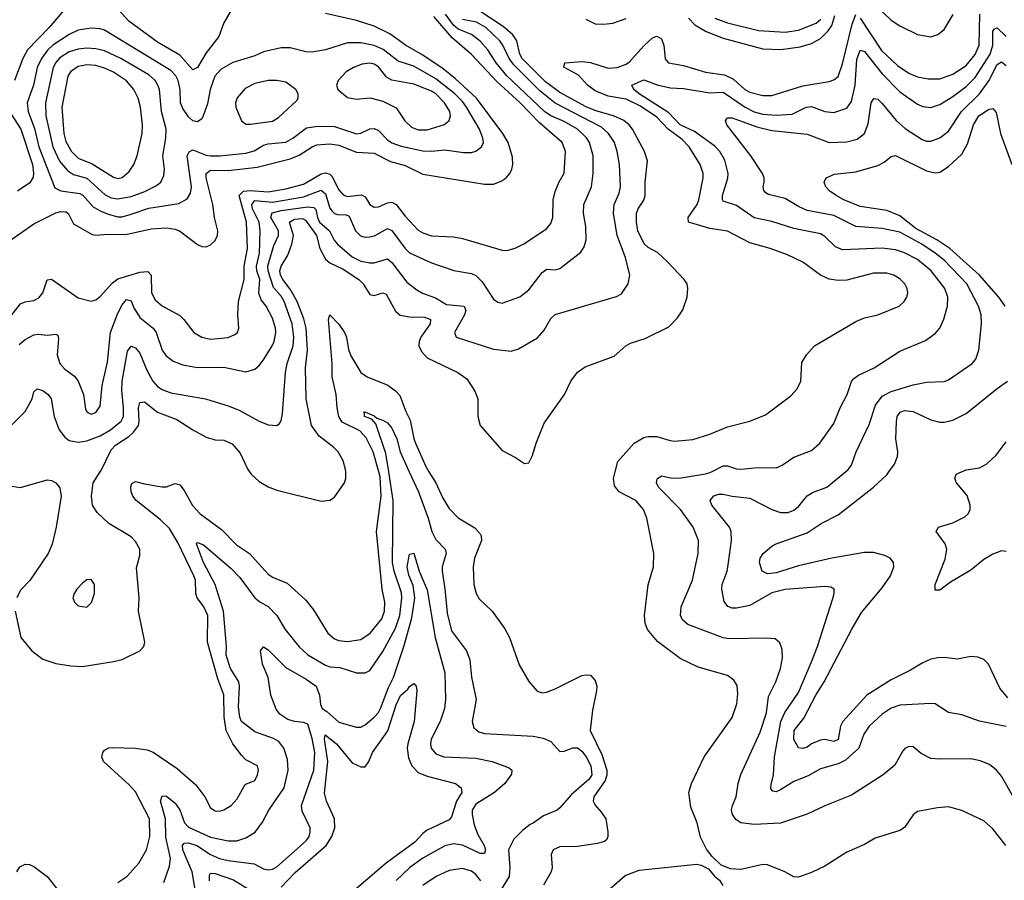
# Model space of a CAD drawing. Header units: inches. Extents: x 1305375 to 1407406, y 744550 to 841633.
# Tile 28 of 256: x 1311306 to 1315762, y 788152 to 792046. Entities that reach past the tile are written whole.
import ezdxf

# ---------------------------------------------------------------- set-up
doc = ezdxf.new("R2010")
doc.units = ezdxf.units.IN
doc.header["$MEASUREMENT"] = 0
doc.layers.add('B3718', color=7, linetype='Continuous')
doc.layers.add('B3719', color=7, linetype='Continuous')

msp = doc.modelspace()

# ---------------------------------------------------------------- linework, layer by layer
at = {"layer": 'B3718', "color": 5}
for points, elevation in [([(1311284.7, 789370), (1311310.3, 789250), (1311360.3, 789190), (1311410, 789152.7), (1311470, 789133.4), (1311537, 789123), (1311590, 789119.1), (1311730, 789141.3), (1311770, 789151.4), (1311849.5, 789190), (1311867.8, 789210), (1311872.6, 789230), (1311843.7, 789370), (1311846.3, 789430), (1311833.9, 789566.1), (1311850, 789621), (1311849, 789650), (1311830, 789685.1), (1311810, 789706.3), (1311710, 789767.1), (1311656.4, 789816.4), (1311635.6, 789850), (1311630.3, 789890), (1311637.9, 789950), (1311670, 790000)], 1220), ([(1311750, 788141.5), (1311790.3, 788169.7), (1311845.2, 788230), (1311879.9, 788290), (1311894.3, 788350), (1311893.2, 788430), (1311830, 788552.4), (1311802.8, 788582.8), (1311685.3, 788690), (1311677.6, 788710), (1311681.5, 788730), (1311690, 788740.3), (1311709.2, 788750.8), (1311727.8, 788752.2), (1311830, 788749.4), (1311882.1, 788742.1), (1311910, 788731.1), (1312018.4, 788658.4), (1312103.4, 788583.4), (1312143.1, 788530), (1312170, 788479.3), (1312190, 788467.1), (1312210, 788465.2), (1312230, 788470.2), (1312263, 788490), (1312290, 788521.3), (1312321.7, 788578.3), (1312330, 788587.7), (1312370, 788604), (1312382.9, 788630), (1312387, 788650), (1312382.7, 788670), (1312330, 788697), (1312310, 788718.4), (1312269.9, 788769.9), (1312239.9, 788830), (1312231.4, 788891.4), (1312230, 788991.6), (1312203.3, 789063.3), (1312156.3, 789230), (1312157.8, 789350), (1312139.9, 789390), (1312109.4, 789430), (1312102.8, 789450), (1312101.4, 789510), (1312093.8, 789530), (1312021, 789681), (1311983.2, 789743.2), (1311943, 789783), (1311833.2, 789870), (1311817.3, 789890), (1311809.8, 789910.2), (1311808.4, 789931.6), (1311812.9, 789947.1), (1311830, 789956.5), (1311870, 789945.2), (1311950, 789932.6), (1311970, 789932.7), (1312010, 789947.4), (1312030, 789941.1), (1312050, 789914.9), (1312088.1, 789848.1), (1312123, 789810), (1312218.8, 789738.8), (1312287.3, 789670), (1312345.4, 789630), (1312430, 789537.4), (1312450, 789523.2), (1312515.8, 789495.8), (1312600.2, 789420.2), (1312635.7, 789375.7), (1312700.2, 789270), (1312730, 789245.3), (1312750, 789237.5), (1312790, 789232.7), (1312850, 789240.9), (1312892.8, 789270), (1312944.9, 789335.1), (1312957.5, 789370), (1312959.2, 789410), (1312946.4, 789470), (1312920.3, 789730), (1312942.4, 789890), (1312937.3, 789977.3), (1312931, 790000)], 1180), ([(1311957.8, 788142.2), (1311984.1, 788215.9), (1311988.9, 788251.1), (1311966.6, 788346.6), (1311965.6, 788430), (1311943.1, 788510), (1311950, 788534.7), (1311970, 788532.9), (1312010, 788501.4), (1312030, 788470.2), (1312052.4, 788412.4), (1312070, 788392.7), (1312170, 788347), (1312250, 788330.7), (1312289.3, 788330.7), (1312330, 788344.8), (1312371.1, 788370), (1312405.4, 788414.6), (1312434, 788470), (1312502.9, 788570), (1312520.4, 788650), (1312518.3, 788698.3), (1312501, 788750), (1312479.4, 788779.4), (1312453.9, 788793.9), (1312370, 788824.2), (1312309.9, 788870), (1312302.1, 788890), (1312296.3, 788936.3), (1312301.3, 789030), (1312297.5, 789050), (1312259.9, 789110), (1312240.7, 789170), (1312241.2, 789210), (1312228, 789370), (1312189.9, 789490), (1312137.4, 789590), (1312106.2, 789673.8), (1312110, 789680.4), (1312138.3, 789670), (1312263.3, 789563.3), (1312301.7, 789521.7), (1312370.5, 789430.5), (1312392.1, 789412.1), (1312430, 789390.2), (1312470, 789350.2), (1312507.4, 789287.5), (1312570, 789208.9), (1312610, 789172.5), (1312690, 789125.6), (1312710, 789118.5), (1312754.3, 789114.3), (1312830, 789090.2), (1312870, 789091.5), (1312890, 789101.7), (1312950, 789187.1), (1313006.8, 789293.2), (1313025.9, 789350), (1313035.8, 789430), (1313033.3, 789453.3), (1313000.3, 789550), (1312992.6, 789590), (1312995.7, 789870), (1312976.1, 790000)], 1160), ([(1312346.4, 790000), (1312353.8, 789990), (1312390, 789956.2), (1312430, 789932.9), (1312470, 789917.7), (1312670, 789866.9), (1312710, 789871.5), (1312730, 789884.9), (1312775.2, 789950), (1312782.7, 789970), (1312781.3, 790000)], 1220), ([(1313069.2, 790000), (1313110.1, 789910), (1313155.2, 789790), (1313171.9, 789730), (1313190, 789694.7), (1313231, 789650), (1313235.5, 789630), (1313217.6, 789570), (1313218, 789550), (1313230.6, 789470.6), (1313240.3, 789360.3), (1313260.3, 789280.3), (1313328.7, 789190), (1313342.6, 789150), (1313351.4, 789071.4), (1313371.6, 788970), (1313353.2, 788870), (1313361.3, 788841.3), (1313383.2, 788823.3), (1313410, 788815.8), (1313630, 788803.5), (1313674.6, 788794.6), (1313710, 788780.3), (1313750, 788735.5), (1313770, 788736.4), (1313809, 788751), (1313830, 788751), (1313850, 788736.1), (1313870, 788710.2), (1313890.1, 788670), (1313895.3, 788630), (1313883.7, 788610), (1313801.8, 788538.1), (1313750, 788479.6), (1313738, 788470), (1313675.9, 788444.1), (1313630.2, 788410), (1313615.8, 788404.2), (1313581.9, 788378.1), (1313542, 788338), (1313518.2, 788290), (1313524.4, 788210), (1313520.7, 788170), (1313485.4, 788110)], 1160), ([(1313158.2, 790000), (1313188.9, 789950), (1313220.6, 789880.6), (1313250, 789834.4), (1313290, 789792.1), (1313366.2, 789746.2), (1313390, 789719.5), (1313395, 789710), (1313395.8, 789690), (1313364.9, 789610), (1313358.6, 789570), (1313360.9, 789490), (1313372.4, 789450), (1313385.2, 789425.2), (1313444.8, 789370), (1313501.6, 789290), (1313522.1, 789250), (1313566.7, 789126.7), (1313610, 789052), (1313648.1, 789008.1), (1313670, 788999.7), (1313690, 789002.6), (1313730, 789018.8), (1313850, 789078), (1313870, 789082.3), (1313890, 789079.5), (1313910, 789055.5), (1313917.3, 789030), (1313916.5, 789010), (1313898.3, 788921.7), (1313887.5, 788830), (1313940.7, 788720.6), (1313963, 788650), (1313963.2, 788630), (1313955.7, 788604.3), (1313904.8, 788530), (1313901.1, 788510), (1313910, 788492.2), (1313939.4, 788459.4), (1313958.3, 788430), (1313968.5, 788371.5), (1313968.2, 788350), (1313962.8, 788337.2), (1313952.8, 788327.2), (1313920.8, 788319.2), (1313830, 788305.5), (1313750, 788303.1), (1313720.4, 788290), (1313711.2, 788268.8), (1313715.7, 788210), (1313711.3, 788190), (1313676.5, 788130)], 1180), ([(1315768.7, 788310), (1315710, 788385.1), (1315670, 788421.5), (1315570, 788467.6), (1315510, 788483.9), (1315459.4, 788480.6), (1315370, 788463.5), (1315350, 788448.4), (1315310, 788391.6), (1315290, 788377.2), (1315177.7, 788342.3), (1315130, 788314.8), (1315050, 788279.7), (1314950, 788215.4), (1314890, 788186.9), (1314830, 788165.7), (1314810, 788168.4), (1314769.4, 788190), (1314690, 788221.7), (1314670, 788223.5), (1314570, 788200.5), (1314523.6, 788203.6), (1314481.2, 788221.2), (1314440.4, 788260.4), (1314413.7, 788293.7), (1314387, 788347), (1314372.7, 788412.7), (1314343.1, 788483.1), (1314334.3, 788550), (1314346.1, 788590), (1314403.2, 788710), (1314531.2, 788888.8), (1314551.6, 788950), (1314556.3, 788996.3), (1314553.5, 789033.5), (1314538.2, 789058.2), (1314510, 789078), (1314376.6, 789116.6), (1314294.9, 789154.9), (1314192.6, 789232.6), (1314147.2, 789287.2), (1314136, 789316), (1314134, 789350), (1314150.5, 789489.5), (1314174.8, 789570), (1314175.3, 789630), (1314144, 789790), (1314128.8, 789830), (1314095.1, 789870), (1314019.2, 789910), (1313997.3, 789937.3), (1313993.3, 789970), (1314001.3, 790000)], 1180), ([(1315805, 788525), (1315750, 788622.6), (1315726.9, 788650), (1315695.7, 788675.7), (1315653.3, 788693.3), (1315610, 788701.6), (1315470, 788699.8), (1315430, 788703.8), (1315385.8, 788725.8), (1315350, 788756.3), (1315330, 788757.4), (1315311.7, 788748.3), (1315302.6, 788737.3), (1315266.5, 788673.5), (1315214.4, 788630), (1315070, 788536.8), (1314950, 788488.7), (1314870, 788451), (1314750, 788410.6), (1314630, 788404.9), (1314570, 788412.4), (1314547.4, 788427.4), (1314531.7, 788450), (1314528.2, 788470), (1314532.2, 788490), (1314548.2, 788530), (1314557.4, 788590), (1314570, 788630.5), (1314657.7, 788822.3), (1314685.2, 788910), (1314695.6, 788984.4), (1314727.7, 789050), (1314749, 789110), (1314758.4, 789158.4), (1314756.3, 789196.3), (1314745.9, 789225.9), (1314724.9, 789244.9), (1314688.3, 789248.3), (1314515, 789245), (1314490, 789249.2), (1314330, 789309.2), (1314305, 789330), (1314297.1, 789350), (1314299.8, 789390), (1314350.6, 789510), (1314376.5, 789630), (1314377.4, 789690), (1314354.6, 789750), (1314296.5, 789830), (1314196.8, 789930), (1314187.3, 789950), (1314190.9, 789969.1), (1314210, 789982.7), (1314253.5, 789973.5), (1314290, 789971.5), (1314410, 789991.2), (1314430, 789996.6), (1314436.5, 790000)], 1160), ([(1315770, 788848.2), (1315650, 788872.7), (1315570, 788900.4), (1315510, 788910.9), (1315450, 788949.8), (1315430, 788952.5), (1315290, 788945.2), (1315250, 788931.3), (1315210, 788904.4), (1315151.1, 788848.9), (1315126.5, 788813.5), (1315104, 788750), (1315043.7, 788696.3), (1315010, 788679), (1314930, 788655.9), (1314874.9, 788625.1), (1314810, 788598.5), (1314750, 788561.4), (1314730, 788553.1), (1314715.2, 788555.2), (1314706, 788566), (1314706.3, 788586.3), (1314718, 788630), (1314722.2, 788710), (1314750.7, 788870), (1314768.3, 788911.7), (1314830, 789002.2), (1314890, 789140.9), (1314916.5, 789210), (1314986.3, 789426.3), (1314992.6, 789450), (1314991.6, 789470), (1314977.6, 789477.6), (1314950, 789482), (1314770, 789468.5), (1314710, 789452.1), (1314610, 789395.9), (1314550, 789383.1), (1314530, 789383.8), (1314511.5, 789391.5), (1314494, 789414), (1314484.2, 789470), (1314486, 789490), (1314507.2, 789550), (1314514.5, 789590), (1314527.6, 789690), (1314525.5, 789730), (1314517.8, 789750), (1314438.5, 789850), (1314430.8, 789870), (1314447.8, 789892.2), (1314470, 789899.5), (1314490, 789899.6), (1314530, 789889.6), (1314610, 789880.9), (1314710, 789830.1), (1314750, 789816.1), (1314783.3, 789816.7), (1314810, 789826.7), (1314830, 789843.6), (1314870, 789891), (1314893.9, 789906), (1314959.7, 789930), (1315043.7, 790000)], 1140), ([(1315777.6, 788977.6), (1315741.4, 789021.4), (1315690, 789129.4), (1315670, 789151.3), (1315641.7, 789161.7), (1315610, 789165.4), (1315550, 789153.3), (1315490, 789160.3), (1315462, 789158), (1315430, 789152), (1315390, 789134.4), (1315337.4, 789102.6), (1315250, 789059.2), (1315140.7, 788990), (1315030.7, 788870), (1315020.6, 788850), (1315010, 788789.8), (1314990, 788779.8), (1314950, 788788.5), (1314930, 788786.5), (1314890, 788769.1), (1314870, 788754.3), (1314850, 788748.2), (1314830, 788750.8), (1314809.9, 788789.9), (1314811.3, 788830), (1314854.3, 788885.7), (1314909.5, 788990), (1314947.5, 789050), (1315071.5, 789288.5), (1315116.4, 789363.6), (1315210, 789475.4), (1315247.7, 789530), (1315262.4, 789570), (1315260.7, 789590), (1315246, 789610), (1315221.6, 789621.6), (1315170, 789634.9), (1315130, 789634.9), (1314982, 789610), (1314830, 789575.4), (1314730, 789543.3), (1314690, 789538.9), (1314665.7, 789550), (1314654.8, 789590), (1314657.5, 789610), (1314671, 789630), (1314710, 789663.1), (1314730, 789674.8), (1314870, 789724.2), (1314933.3, 789766.7), (1315010, 789805.8), (1315170.9, 789930), (1315230, 789986.3), (1315240.1, 790000)], 1120), ([(1315770, 789639.8), (1315750, 789642.4), (1315710, 789627.4), (1315670, 789603.7), (1315610, 789555.2), (1315518.5, 789501.5), (1315470, 789465.4), (1315450, 789464), (1315449.8, 789490), (1315495.1, 789604.9), (1315501.9, 789650), (1315494.2, 789674.2), (1315453.1, 789730), (1315465.1, 789750), (1315530, 789769.4), (1315584.1, 789795.9), (1315599.1, 789810), (1315608.1, 789830), (1315608.3, 789850), (1315593.7, 789893.7), (1315546.1, 789950), (1315537.7, 789970), (1315544.5, 789990), (1315567.9, 790000)], 1080), ([(1311250, 789937.8), (1311310, 789928.7), (1311430, 789964), (1311450, 789961.3), (1311470, 789950.4), (1311487.9, 789927.9), (1311493, 789890), (1311470.4, 789750), (1311453.4, 789673.4), (1311434.7, 789630), (1311351.3, 789508.7), (1311310, 789464), (1311292.8, 789430)], 1220), ([(1312099.4, 788110), (1312086.5, 788190), (1312044.2, 788290), (1312042.2, 788310), (1312050, 788320.5), (1312070, 788321.8), (1312107.9, 788310), (1312170, 788269), (1312210, 788251.2), (1312250, 788241.8), (1312367, 788227), (1312410, 788204.3), (1312430, 788199), (1312450, 788202.3), (1312470, 788212.9), (1312601.9, 788330), (1312615.5, 788350), (1312621.2, 788370), (1312620.5, 788390), (1312584.3, 788464.3), (1312581.6, 788490), (1312637.2, 788650), (1312641.1, 788730), (1312630, 788794), (1312610, 788858.5), (1312590, 788866.4), (1312550, 788870.8), (1312519.7, 788879.7), (1312483.8, 788903.8), (1312466.6, 788926.6), (1312442.6, 788990), (1312429.9, 789069.9), (1312404.8, 789130), (1312396.3, 789190), (1312410, 789208.2), (1312430, 789194.4), (1312510, 789115.6), (1312602.7, 789062.7), (1312648.2, 789030), (1312662.3, 788990), (1312667.6, 788947.6), (1312674.4, 788930), (1312696, 788916), (1312750, 788867.5), (1312830, 788845.3), (1312850, 788845.5), (1312870, 788855.9), (1312910.7, 788890), (1312930, 788911.4), (1312939.3, 788930), (1312975.1, 789024.9), (1312998.3, 789070), (1313045.7, 789214.4), (1313080, 789340), (1313094.9, 789430), (1313086.4, 789486.4), (1313067.8, 789532.2), (1313059.6, 789570), (1313070, 789627.7), (1313090, 789632.4), (1313114.4, 789550), (1313150, 789465.7), (1313186.5, 789250), (1313230.7, 789090), (1313233.4, 788970), (1313228.4, 788930), (1313209.5, 788870), (1313168.9, 788790), (1313165.6, 788770), (1313168.8, 788750), (1313190, 788723.7), (1313225.5, 788710), (1313370, 788704.1), (1313444.4, 788690), (1313520.9, 788660.9), (1313533.4, 788650), (1313531.8, 788631.8), (1313501.9, 788590), (1313454.9, 788550), (1313370, 788496.6), (1313354, 788470), (1313353.3, 788450), (1313363.2, 788403.2), (1313379.1, 788359.1), (1313407.9, 788310), (1313414.6, 788290), (1313410, 788273.3), (1313390, 788273.9), (1313310, 788310.8), (1313270, 788316.9), (1313230, 788308.1), (1313130, 788252.6), (1313072.2, 788210), (1313010, 788150.5)], 1140), ([(1312490, 788121), (1312553.1, 788186.9), (1312692.5, 788310), (1312718.2, 788350), (1312731.9, 788390), (1312731.1, 788430), (1312694.2, 788510), (1312685.9, 788545.9), (1312700.1, 788690), (1312685.5, 788790), (1312688.1, 788810), (1312739.6, 788770), (1312810, 788682.9), (1312850, 788664.9), (1312870, 788665.2), (1312885.7, 788690), (1312902, 788730), (1312972.2, 788827.8), (1313010, 788945.3), (1313030, 788988.9), (1313062.8, 789017.2), (1313070, 789028.7), (1313090, 789042.4), (1313100.3, 789030), (1313103.6, 789010), (1313090.8, 788870.8), (1313062.3, 788770), (1313060.3, 788750), (1313066, 788706), (1313080.4, 788670), (1313110, 788639.8), (1313150, 788623.6), (1313278, 788590), (1313303.7, 788570), (1313307.2, 788550), (1313282.8, 788510), (1313260, 788440), (1313250, 788425.6), (1313150, 788378.3), (1313130, 788364.3), (1313094.9, 788325.1), (1312964.2, 788230), (1312684, 787990)], 1120), ([(1311293.4, 788190), (1311307.2, 788212.8), (1311330, 788224.5), (1311350, 788223.5), (1311370, 788214.6), (1311430.1, 788170), (1311482.7, 788102.7)], 1180), ([(1313393.7, 788150), (1313370, 788178.6), (1313350, 788193.7), (1313310, 788205.4), (1313250, 788196.8), (1313190.2, 788170), (1313130, 788128.4)], 1160), ([(1313939.2, 788080.8), (1314046.7, 788173.3), (1314110, 788197.7), (1314370, 788225.5), (1314390, 788220.5), (1314423.4, 788203.4), (1314450, 788171.3), (1314473.2, 788153.2), (1314488.5, 788128.5)], 1180), ([(1312165.3, 788150), (1312164.8, 788175.2), (1312170, 788184), (1312190, 788183.3), (1312274.2, 788154.2), (1312360.7, 788100.7)], 1120)]:
    msp.add_lwpolyline(points, dxfattribs=dict(at, elevation=elevation))
at = {"layer": 'B3718', "color": 5, "elevation": 1240}
msp.add_lwpolyline([(1311630, 789512.7), (1311610, 789512), (1311590, 789497), (1311564.9, 789470), (1311552.4, 789450), (1311546.7, 789430), (1311553.4, 789410), (1311570, 789393.4), (1311610, 789388.4), (1311631, 789409), (1311644.7, 789450), (1311644.5, 789490)], close=True, dxfattribs=at)
at = {"layer": 'B3719', "color": 5}
for points, elevation in [([(1312287.9, 792132.1), (1312230, 792031.5), (1312207.1, 791970), (1312150, 791895), (1312110, 791829), (1312090, 791818.2), (1312030, 791885.8), (1311930, 791943.4), (1311799.5, 792039.5), (1311722.7, 792122.7)], 1320), ([(1311530, 792118), (1311439.5, 792010), (1311341.9, 791910), (1311320.1, 791870), (1311282.1, 791770)], 1320), ([(1312781.3, 790000), (1312780.8, 790010), (1312769.2, 790050), (1312746.9, 790090), (1312727.6, 790110), (1312661.3, 790161.3), (1312626.7, 790210), (1312602.2, 790330), (1312598.9, 790470), (1312608.8, 790551.2), (1312602.6, 790650), (1312591.7, 790691.7), (1312561.6, 790770), (1312530, 790827.1), (1312496.7, 790870), (1312486.4, 790890), (1312483, 790910), (1312489.2, 790930), (1312519, 790981), (1312538.1, 791030), (1312544.5, 791070), (1312527.4, 791130), (1312550, 791143.2), (1312585.5, 791145.6), (1312598.9, 791138.9), (1312648.6, 791070), (1312664.9, 791010), (1312690, 790962.8), (1312710, 790945), (1312770, 790916.5), (1312841, 790870), (1312860.4, 790850), (1312890, 790802.8), (1312910, 790797.6), (1312950, 790810.2), (1312964.5, 790804.5), (1313006.9, 790726.9), (1313028.4, 790708.4), (1313070, 790701.6), (1313139.7, 790699.7), (1313164.9, 790690), (1313163.5, 790670), (1313122, 790610), (1313113.3, 790590), (1313113.1, 790570), (1313123.8, 790543.8), (1313150, 790516.3), (1313288.8, 790448.8), (1313330, 790420.3), (1313365.4, 790365.4), (1313379.7, 790330), (1313379.6, 790250), (1313390.4, 790210), (1313490, 790097), (1313550, 790064.6), (1313590, 790037.1), (1313610, 790040.7), (1313626.5, 790073.5), (1313643.1, 790130), (1313680, 790220), (1313771.3, 790350), (1313799.7, 790410), (1313830, 790450.4), (1313864.8, 790475.2), (1313996.5, 790523.5), (1314049.8, 790570.2), (1314070, 790582), (1314136.5, 790603.5), (1314243.3, 790656.7), (1314283.5, 790696.5), (1314307.4, 790732.6), (1314326.9, 790790), (1314329.7, 790830), (1314326.3, 790850), (1314313.3, 790870), (1314238.4, 790950), (1314193, 790993), (1314150, 791014.8), (1314131.5, 791031.5), (1314103.9, 791090), (1314097, 791130), (1314097.7, 791170), (1314106.3, 791193.7), (1314131.1, 791228.9), (1314137, 791250), (1314137, 791310), (1314147.2, 791407.2), (1314134.1, 791450), (1314079.6, 791550), (1314064.6, 791570), (1314040.5, 791590), (1313993.6, 791610), (1313912.8, 791632.8), (1313870, 791651.7), (1313750, 791716.4), (1313684.9, 791764.9), (1313579.9, 791870), (1313569.6, 791890), (1313556, 791950), (1313537.3, 791977.3), (1313494.1, 792014.1), (1313379.9, 792090)], 1220), ([(1315190, 792100.2), (1315250, 792043.9), (1315290, 792017.6), (1315370, 791979.3), (1315430, 791968.8), (1315461.4, 791978.6), (1315490, 792002), (1315531, 792069)], 1220), ([(1311207.5, 790632.5), (1311310, 790759.7), (1311330, 790769.3), (1311370, 790775.6), (1311392.8, 790787.2), (1311409.9, 790810.1), (1311430.9, 790869.1), (1311450, 790871.9), (1311570, 790787.3), (1311630, 790772.7), (1311650, 790777.7), (1311670, 790793.2), (1311725.6, 790854.4), (1311750, 790873.9), (1311850, 790903.6), (1311886.1, 790906.1), (1311900.9, 790890), (1311902.7, 790810), (1311918.6, 790778.6), (1311950.6, 790750.6), (1312030, 790707.5), (1312048.3, 790690), (1312093.4, 790630), (1312130, 790609.3), (1312170, 790600.5), (1312250, 790607.9), (1312279.2, 790620.8), (1312291.1, 790630), (1312298.2, 790650), (1312293.7, 790710), (1312296.5, 790770), (1312322, 790870), (1312321.5, 790930), (1312336.9, 791010), (1312331.7, 791130), (1312299.2, 791250), (1312319, 791270), (1312350, 791273.4), (1312430, 791266.5), (1312510, 791280.1), (1312590, 791301.1), (1312670, 791348.3), (1312690, 791352.8), (1312710, 791346.8), (1312718.4, 791338.4), (1312750, 791276.1), (1312770, 791252.8), (1312790, 791245.8), (1312853.5, 791253.5), (1312870, 791244.2), (1312890, 791210.2), (1312910, 791197.5), (1312930, 791199.3), (1312970, 791217.1), (1312990, 791220.7), (1313010.1, 791210.1), (1313050, 791156.1), (1313110, 791093.5), (1313130, 791081.1), (1313170, 791067.3), (1313270, 791062.6), (1313310, 791056.1), (1313490, 791002.6), (1313510, 791001.2), (1313548.3, 791011.7), (1313588.3, 791031.7), (1313690, 791099.3), (1313710, 791123.2), (1313718.7, 791150), (1313720.8, 791230), (1313730, 791268.2), (1313747.6, 791312.4), (1313770, 791351.3), (1313775.6, 791450), (1313761, 791490), (1313658.5, 791578.5), (1313570.6, 791670), (1313465.4, 791765.4), (1313350, 791887.5), (1313263.8, 791963.8), (1313180.2, 792060.2)], 1280), ([(1311210, 790154.6), (1311330, 790273.8), (1311361.7, 790330), (1311370, 790362), (1311384.5, 790375.5), (1311410, 790367.9), (1311434, 790350), (1311448, 790330), (1311462.5, 790250), (1311483.8, 790190), (1311510, 790156.3), (1311530, 790141.5), (1311570, 790134.7), (1311610, 790140.1), (1311670, 790163), (1311716.7, 790190), (1311764.6, 790230), (1311775.1, 790250), (1311776, 790290), (1311767.8, 790370), (1311769.6, 790410), (1311793.7, 790546.3), (1311810, 790569.1), (1311830, 790561.2), (1311850, 790536.5), (1311880.7, 790460.7), (1311908.1, 790410), (1311930, 790386.1), (1311950, 790372.9), (1311990, 790357.5), (1312147.3, 790330), (1312250, 790298.5), (1312298.9, 790278.9), (1312390, 790229.1), (1312430, 790213.4), (1312469.6, 790210.4), (1312481.2, 790218.8), (1312489.7, 790230.3), (1312495.9, 790264.1), (1312508.4, 790450), (1312516.9, 790490), (1312543.7, 790570), (1312546.2, 790610), (1312539.1, 790670), (1312503.2, 790770), (1312490, 790795.1), (1312454.7, 790834.7), (1312430.2, 790910), (1312428.4, 790930), (1312432.7, 790947.3), (1312455.8, 791024.2), (1312477.4, 791070), (1312477.8, 791090), (1312442.6, 791150), (1312448.7, 791171.3), (1312490, 791182.4), (1312610, 791198.9), (1312636.6, 791196.6), (1312646.3, 791186.3), (1312654, 791150), (1312663.3, 791130), (1312708, 791090), (1312728.7, 791048.7), (1312744.1, 791030), (1312810, 790973), (1312850, 790953.1), (1312890, 790946), (1312910, 790945.1), (1312970, 790963), (1312990, 790947.8), (1313058.6, 790858.6), (1313102.9, 790822.9), (1313128.7, 790808.7), (1313187.4, 790787.4), (1313236.9, 790756.9), (1313317, 790750), (1313324.8, 790730), (1313319.6, 790710), (1313273.2, 790630), (1313281.7, 790610), (1313450, 790554.6), (1313530, 790545.8), (1313563.9, 790556.1), (1313650, 790606.3), (1313679, 790641), (1313710, 790693.8), (1313730, 790711.4), (1314007.3, 790792.7), (1314030, 790805.5), (1314059.2, 790850), (1314067, 790890), (1314047.5, 790970), (1314009.9, 791070), (1313993.2, 791170), (1313996.4, 791210), (1314019.3, 791260.7), (1314025.4, 791290), (1314020.8, 791390), (1314010.5, 791450), (1313997.8, 791490), (1313971.2, 791530), (1313938.7, 791558.7), (1313730, 791667.4), (1313661.7, 791721.7), (1313541.8, 791841.8), (1313521, 791870), (1313493.2, 791930), (1313479.1, 791950), (1313415.4, 792010), (1313373.7, 792033.8), (1313310, 792046.6)], 1240), ([(1311245.2, 791034.8), (1311370, 791122.8), (1311468.7, 791171.3), (1311490, 791178.1), (1311516.4, 791176.4), (1311527.2, 791167.2), (1311550, 791121.6), (1311633.5, 791073.5), (1311650, 791070.1), (1311704.7, 791075.3), (1311785.8, 791074.2), (1311900.7, 791099.3), (1311970, 791104.6), (1312010, 791097.9), (1312029.7, 791089.7), (1312110, 791029.2), (1312130, 791019.2), (1312150, 791017.6), (1312170, 791027.2), (1312190, 791047.3), (1312201.1, 791070), (1312202.7, 791090), (1312187.5, 791150), (1312179.7, 791210), (1312149.3, 791330), (1312149.7, 791350.3), (1312170, 791365.2), (1312250, 791362.8), (1312381, 791379), (1312530, 791415.6), (1312570, 791433.3), (1312628.9, 791471.1), (1312650, 791479.5), (1312710, 791484.6), (1312750, 791477.3), (1312830, 791446.8), (1312910, 791441.2), (1312984.3, 791404.3), (1313050, 791385.8), (1313130, 791346.9), (1313410, 791302.2), (1313450, 791301.2), (1313485.5, 791314.5), (1313506.9, 791330), (1313524.2, 791350), (1313534, 791370), (1313538.3, 791390), (1313537, 791423), (1313516.3, 791490), (1313493.2, 791530), (1313373, 791690), (1313277.6, 791777.6), (1313222.6, 791822.6), (1313130, 791885.5), (1313051.3, 791930), (1312981.1, 791981.1), (1312910, 792016.7), (1312830, 792041.3), (1312690, 792073.2)], 1320), ([(1311303.1, 790576.9), (1311330, 790598.3), (1311370, 790620.2), (1311390, 790623.2), (1311430, 790617.8), (1311470, 790623.6), (1311478.2, 790618.2), (1311482.2, 790602.2), (1311475.9, 790530), (1311487.1, 790490), (1311510, 790464.5), (1311553.4, 790433.4), (1311570.1, 790410.1), (1311595.3, 790350), (1311604.2, 790284.2), (1311610.8, 790270), (1311630, 790261.3), (1311650, 790268.8), (1311670, 790297.3), (1311678.7, 790390), (1311703.5, 790496.5), (1311717.5, 790630), (1311750, 790718.6), (1311770, 790755.2), (1311790, 790780.2), (1311810, 790773.7), (1311821.9, 790741.9), (1311850, 790698.3), (1311909.7, 790649.7), (1311923, 790630), (1311950.9, 790550), (1311966.9, 790526.9), (1312000.5, 790500.5), (1312043.9, 790484), (1312110, 790471.4), (1312230, 790472.9), (1312330, 790452.1), (1312370, 790464.4), (1312390, 790480.8), (1312410, 790506.7), (1312448.1, 790570), (1312457.3, 790590), (1312464.5, 790630), (1312463.6, 790650), (1312450, 790695.6), (1312422.1, 790750), (1312398.9, 790778.9), (1312388.7, 790808.7), (1312392.6, 790870), (1312378.7, 790910), (1312376.9, 790930), (1312391, 790990), (1312394.5, 791090), (1312389.1, 791130), (1312359.7, 791190), (1312355.8, 791210), (1312370, 791226.9), (1312450, 791219.8), (1312590, 791243.7), (1312670, 791273.8), (1312690, 791258.3), (1312710, 791193.2), (1312719.5, 791179.5), (1312730, 791169.1), (1312744.5, 791164.5), (1312783, 791163), (1312796.7, 791156.7), (1312825.9, 791090), (1312848.4, 791068.4), (1312870, 791062.4), (1312890, 791062.8), (1312911.6, 791068.4), (1312970, 791101.1), (1312990, 791092.1), (1313050, 791010.1), (1313070.5, 790990.5), (1313170, 790945), (1313270.8, 790910.8), (1313350, 790896.8), (1313370, 790887.6), (1313399.5, 790859.5), (1313450, 790781.3), (1313470, 790767.4), (1313490, 790763.6), (1313570, 790792.3), (1313610, 790823.2), (1313670, 790901.6), (1313681, 790910), (1313690, 790916.5), (1313730, 790914.6), (1313750, 790919.6), (1313845.4, 790994.6), (1313861.4, 791018.5), (1313869.8, 791050.2), (1313867.9, 791110), (1313857.7, 791170), (1313859.5, 791210), (1313893.2, 791290), (1313902, 791350), (1313901.1, 791430), (1313885.2, 791490), (1313871.1, 791511.1), (1313830.5, 791550), (1313770, 791585.6), (1313710, 791610.3), (1313681.2, 791630), (1313511, 791791), (1313462.9, 791850), (1313424.5, 791910), (1313390, 791948.9), (1313350, 791978.9), (1313290, 792002.9), (1313270, 792020.7), (1313233.4, 792070)], 1260), ([(1314001.3, 790000), (1314013.6, 790046.4), (1314086.4, 790130), (1314130, 790155.6), (1314150, 790160.4), (1314190, 790160.1), (1314250, 790141.1), (1314270, 790139.2), (1314353.2, 790146.8), (1314429.3, 790170), (1314510, 790203.6), (1314610, 790229.2), (1314681.4, 790258.6), (1314795.8, 790344.2), (1314824.5, 790375.5), (1314841.7, 790410), (1314845.9, 790494.1), (1314867, 790530), (1314902.9, 790570), (1315090, 790680.3), (1315130, 790696.9), (1315190, 790710.3), (1315285.6, 790750), (1315309.7, 790770), (1315321.7, 790790), (1315325.7, 790810), (1315323.1, 790830), (1315312.4, 790850), (1315290, 790873.1), (1315262.9, 790890), (1315230, 790898.4), (1315170, 790898.8), (1315050, 790867.9), (1315010, 790866), (1314970, 790871.8), (1314930, 790889.8), (1314850, 790948.8), (1314781.6, 790981.6), (1314702.9, 791010), (1314610, 791036.5), (1314510, 791088.3), (1314430, 791100.7), (1314333.1, 791130), (1314331.2, 791150), (1314371.8, 791210), (1314380.1, 791230), (1314399, 791330), (1314398.9, 791350), (1314385.2, 791390), (1314335.6, 791470), (1314303.6, 791503.6), (1314241.1, 791550), (1314190, 791605.3), (1314115, 791655), (1314050, 791685.7), (1313970, 791698.9), (1313910, 791723.5), (1313875.6, 791750), (1313834.6, 791794.6), (1313768.7, 791831.3), (1313772.7, 791850), (1313850, 791856.3), (1313890, 791851.4), (1313970, 791825.6), (1314010, 791828.6), (1314050, 791844.1), (1314065.2, 791854.8), (1314130, 791927.7), (1314170, 791962.9), (1314190, 791971.6), (1314210, 791958.9), (1314214.1, 791950), (1314221.5, 791930), (1314228, 791868), (1314242.4, 791850), (1314310, 791838), (1314410, 791807.8), (1314495.6, 791795.6), (1314536, 791776), (1314587.4, 791730), (1314610, 791717.1), (1314670, 791702.1), (1314710, 791702.8), (1314850, 791746), (1314970, 791765.6), (1314990, 791773), (1315010, 791789.3), (1315030, 791845.2), (1315074.1, 792025.9), (1315090, 792068.4)], 1180), ([(1313867.7, 792047.7), (1313910, 792026.7), (1313950, 792025.3), (1313990, 792030.1), (1314050, 792051.7)], 1220), ([(1314332.5, 792052.5), (1314362, 792022), (1314412.1, 791992.1), (1314490, 791962), (1314670, 791913.9), (1314750.1, 791910.1), (1314837.9, 791922.1), (1314890, 791938.6), (1314930, 791961.2), (1314965.3, 791994.7), (1314981.2, 792018.8), (1314995, 792065)], 1220), ([(1314452.4, 792052.4), (1314510, 792031.2), (1314650, 791997.2), (1314770, 791989.3), (1314830, 791997.5), (1314910, 792030.1), (1314931.6, 792048.4)], 1240), ([(1315110, 792052.4), (1315206.7, 791906.7), (1315278.9, 791838.9), (1315330, 791803.4), (1315370, 791787.2), (1315417.4, 791777.4), (1315470, 791777.7), (1315530, 791799.6), (1315590, 791839.1), (1315630, 791888.4), (1315648.9, 791930), (1315650.7, 792070)], 1180), ([(1314436.5, 790000), (1314490, 790027.9), (1314510, 790027.8), (1314550, 790013.7), (1314570, 790012.8), (1314650, 790019), (1314730, 790018.9), (1314757, 790030), (1314810, 790065.7), (1314890, 790096.9), (1314927.2, 790130), (1314990, 790219.5), (1315019.8, 790290), (1315051.5, 790350), (1315071.2, 790408.8), (1315079.4, 790420.6), (1315102, 790438), (1315172.6, 790470), (1315290, 790546.4), (1315405, 790595), (1315450, 790626), (1315470.6, 790649.4), (1315489.2, 790690.8), (1315504.7, 790750), (1315506.5, 790790), (1315493, 790830), (1315430.5, 790910), (1315370, 790960.9), (1315310, 790991.3), (1315270, 791004.5), (1315210, 791011.8), (1315030, 791004.2), (1314998.4, 791018.4), (1314950, 791065), (1314930, 791077), (1314810, 791101.5), (1314710, 791133), (1314630, 791148.7), (1314550, 791205.4), (1314490, 791224.7), (1314486.2, 791230), (1314487.5, 791250), (1314510.8, 791329.2), (1314512.8, 791350), (1314497.7, 791410), (1314474.5, 791450), (1314452.7, 791472.7), (1314359.8, 791539.8), (1314295.4, 791570), (1314243.5, 791623.5), (1314109.2, 791710), (1314085.1, 791730), (1314077, 791750), (1314130, 791773.2), (1314191.4, 791751.4), (1314250, 791737.1), (1314310, 791734.5), (1314430, 791715.3), (1314490, 791717.5), (1314589.7, 791649.7), (1314630, 791629.5), (1314670, 791618.5), (1314730, 791613.5), (1314801.7, 791618.3), (1314865.7, 791650), (1314890, 791652.7), (1314950, 791630.2), (1314990, 791625.2), (1315050, 791645), (1315070, 791675.6), (1315086.8, 791750), (1315094.1, 791865.9), (1315110, 791908.3), (1315130, 791901.1), (1315210, 791800.1), (1315290, 791718.9), (1315370, 791663.8), (1315392.9, 791652.9), (1315430, 791647.8), (1315470, 791662.6), (1315530, 791697.7), (1315590, 791743), (1315630, 791783.6), (1315697.9, 791890), (1315710.3, 791930), (1315710, 791994.4), (1315716.6, 792003.4), (1315730, 792008.6), (1315770.8, 791970)], 1160), ([(1315043.7, 790000), (1315055.6, 790010), (1315070, 790030.4), (1315092.3, 790090), (1315150, 790214.4), (1315178.5, 790301.5), (1315210, 790342.3), (1315250, 790364), (1315350, 790394.4), (1315410, 790405.8), (1315490, 790409.2), (1315510, 790415.8), (1315616.9, 790490), (1315633.1, 790510), (1315647.6, 790550), (1315659.5, 790670), (1315656.8, 790710), (1315645.2, 790750), (1315592.5, 790850), (1315490, 790957.1), (1315449.4, 790990), (1315388.2, 791030), (1315290, 791084.3), (1315210, 791101), (1315089.5, 791109.5), (1314990, 791159.3), (1314870, 791182.3), (1314830, 791200.5), (1314770, 791237.3), (1314695.1, 791255.1), (1314682.5, 791262.5), (1314673.1, 791273.1), (1314670.7, 791290), (1314675.9, 791310), (1314675.1, 791330), (1314667.1, 791350), (1314614.4, 791430), (1314506.8, 791570), (1314501, 791590), (1314510, 791601.1), (1314530, 791602.3), (1314641.5, 791561.5), (1314710, 791544.6), (1314870, 791527.7), (1314970, 791489.5), (1315050, 791493.1), (1315095.6, 791504.4), (1315129.9, 791530.1), (1315146.2, 791573.8), (1315159.9, 791670), (1315171.1, 791688.9), (1315190, 791685.8), (1315210, 791667), (1315273.5, 791590), (1315313.4, 791553.4), (1315390, 791503.2), (1315410, 791495.8), (1315430, 791496.6), (1315470, 791511.8), (1315510, 791541.4), (1315569, 791630), (1315650.4, 791709.6), (1315691.7, 791768.3), (1315730, 791842.7), (1315750, 791854.8), (1315770, 791838.9)], 1140), ([(1311234, 791670), (1311310.9, 791550.9), (1311363.1, 791390), (1311368.7, 791351.3), (1311366.8, 791333.2), (1311352.4, 791307.6), (1311296.3, 791270)], 1320), ([(1315765.4, 790750), (1315737.8, 790790), (1315649.9, 790890), (1315515.6, 791010), (1315456.3, 791050), (1315361.2, 791101.2), (1315290, 791158.7), (1315230, 791182.4), (1315110, 791200.2), (1315036.3, 791230), (1315000.7, 791250), (1314971.8, 791270), (1314955.1, 791290), (1314947.6, 791310), (1314956, 791330), (1314993.6, 791346.4), (1315090, 791357.4), (1315190, 791386.7), (1315218.7, 791401.3), (1315250, 791427), (1315270, 791431.3), (1315410, 791362.2), (1315450, 791353.2), (1315470, 791355.8), (1315510, 791381.4), (1315570, 791437.2), (1315595.4, 791484.6), (1315622.2, 791570), (1315647.1, 791610), (1315690, 791638.9), (1315710, 791644.6), (1315725.1, 791625.1), (1315744.6, 791530), (1315796.1, 791390)], 1120), ([(1312931, 790000), (1312906.1, 790090), (1312874.3, 790154.3), (1312844.9, 790184.9), (1312765, 790225), (1312750.3, 790250.3), (1312742.1, 790290), (1312738.9, 790350), (1312719.4, 790430), (1312719.5, 790490), (1312703.7, 790690), (1312710, 790710.3), (1312750, 790668.7), (1312776.5, 790630), (1312785.5, 790610), (1312794.2, 790554.2), (1312804.5, 790524.5), (1312849.6, 790449.6), (1312878.9, 790430), (1312972, 790392), (1313006.8, 790366.8), (1313026, 790346), (1313053, 790273), (1313073.1, 790233.1), (1313089.1, 790150.9), (1313097.1, 790130), (1313143.7, 790023.7), (1313158.2, 790000)], 1180), ([(1315240.1, 790000), (1315265.5, 790034.5), (1315279.4, 790070), (1315280.6, 790090), (1315271.6, 790150), (1315273.9, 790226.1), (1315277.7, 790250), (1315290.6, 790269.4), (1315310, 790277), (1315350, 790272.9), (1315430, 790235.8), (1315470, 790224.3), (1315490, 790224.3), (1315530, 790234.2), (1315590, 790263.6), (1315730, 790376.9), (1315777.2, 790410)], 1120), ([(1311670, 790000), (1311673.9, 790006.1), (1311720.5, 790099.5), (1311739.8, 790120.2), (1311799.5, 790160.5), (1311820.5, 790179.5), (1311843.4, 790210), (1311847, 790230), (1311843.6, 790290), (1311850, 790314), (1311870, 790317.2), (1311930, 790270.1), (1312017.4, 790237.4), (1312089.3, 790190), (1312150, 790157.3), (1312190, 790145.5), (1312230, 790143.8), (1312266.8, 790126.8), (1312304, 790084), (1312339.1, 790010), (1312346.4, 790000)], 1220), ([(1312976.1, 790000), (1312963.6, 790083.6), (1312917.3, 790217.3), (1312899.1, 790239.1), (1312867.1, 790250), (1312867, 790267), (1312862, 790270), (1312868.1, 790271.9), (1312910, 790254), (1312922.6, 790242.6), (1312950, 790233.6), (1312970, 790221.2), (1312990, 790196.9), (1313013.3, 790150), (1313028.4, 790090), (1313069.2, 790000)], 1160), ([(1315567.9, 790000), (1315590, 790009.4), (1315650, 790018), (1315683.1, 790036.9), (1315725.1, 790074.9), (1315770, 790136.1)], 1080)]:
    msp.add_lwpolyline(points, dxfattribs=dict(at, elevation=elevation))
for points, elevation in [([(1311630, 792008), (1311570, 791997.9), (1311530, 791977.9), (1311456.1, 791930), (1311432.2, 791907.8), (1311404, 791870), (1311385.5, 791830), (1311368.9, 791750), (1311340.3, 791670), (1311344.9, 791630), (1311372.9, 791552.9), (1311393, 791470), (1311464.9, 791284.9), (1311491.9, 791271.9), (1311578.7, 791258.7), (1311591.1, 791251.1), (1311638.7, 791198.7), (1311670, 791180.3), (1311706.5, 791166.5), (1311750, 791154.2), (1311770, 791153.8), (1311810, 791166.3), (1311890, 791192.6), (1312025.7, 791214.3), (1312064.3, 791235.7), (1312079.3, 791260.7), (1312084.1, 791290), (1312063.9, 791430), (1312072.9, 791447.1), (1312090, 791456.6), (1312150, 791432.9), (1312170, 791429.7), (1312210.3, 791429.7), (1312330, 791442.2), (1312367.2, 791452.8), (1312410, 791477.7), (1312430, 791484.2), (1312510, 791491.8), (1312542, 791510), (1312603.3, 791556.7), (1312655.6, 791564.4), (1312730, 791562.5), (1312830, 791529.7), (1312850, 791532.6), (1312890, 791551.5), (1312910, 791553.6), (1312930, 791544.8), (1312970, 791502.4), (1312990, 791488.1), (1313032.7, 791472.7), (1313130, 791452.5), (1313170, 791451.2), (1313230, 791457.4), (1313315.2, 791444.8), (1313350, 791445.4), (1313370, 791451.2), (1313396.4, 791470), (1313404.6, 791490), (1313402.5, 791510), (1313386.2, 791550), (1313328.7, 791650), (1313310, 791675.8), (1313275, 791710), (1313190, 791777.9), (1313090, 791835), (1313018.2, 791858.2), (1312951.5, 791911.5), (1312910, 791929.5), (1312850, 791940.4), (1312790, 791940.8), (1312690, 791909.9), (1312630, 791898.6), (1312600.6, 791900.6), (1312530, 791918.8), (1312490, 791918.2), (1312410, 791900.9), (1312370, 791882.2), (1312270, 791852), (1312218.1, 791821.9), (1312189.4, 791790.6), (1312167.2, 791730), (1312155.2, 791664.8), (1312136.6, 791610), (1312130, 791597.4), (1312110, 791584.2), (1312090, 791588.6), (1312070, 791606.6), (1312043.6, 791643.6), (1312034.3, 791670), (1312031.6, 791730), (1312023.4, 791770), (1312012.1, 791792.1), (1311990, 791816.1), (1311690, 791997.8), (1311670, 792004.4)], 1340), ([(1311610, 791916.2), (1311570, 791912), (1311530, 791900.6), (1311487, 791873), (1311468.7, 791851.3), (1311458, 791830), (1311422.8, 791670), (1311424.4, 791610), (1311455.4, 791470), (1311486.3, 791406.3), (1311522.7, 791362.7), (1311550, 791345.1), (1311610, 791329.3), (1311693.1, 791253.1), (1311720.4, 791240.4), (1311750, 791234.9), (1311810, 791245.5), (1311871.7, 791268.3), (1311924.3, 791295.7), (1311943.9, 791310), (1311958.7, 791341.3), (1311961.7, 791370), (1311953.9, 791430), (1311967.7, 791510), (1311968.8, 791550), (1311947, 791630), (1311938.6, 791730), (1311931.6, 791750), (1311918.4, 791770), (1311890, 791795.5), (1311764.1, 791870), (1311690, 791904.6), (1311650, 791914)], 1360), ([(1311610, 791841.9), (1311570, 791834.4), (1311535.3, 791810), (1311523.3, 791790), (1311495.9, 791650), (1311505.1, 791530), (1311514.4, 791494.4), (1311540.1, 791450), (1311570, 791418.8), (1311634.1, 791394.1), (1311730, 791333.9), (1311750, 791327.4), (1311770, 791331.1), (1311801.1, 791358.9), (1311823, 791390), (1311838.1, 791430), (1311859.6, 791530), (1311862.2, 791570), (1311852.8, 791650), (1311841.9, 791690), (1311821.8, 791730), (1311790, 791769.2), (1311730, 791808.2), (1311690, 791826.9), (1311650, 791838.9)], 1380), ([(1312890, 791848.4), (1312855.8, 791844.2), (1312816.9, 791830), (1312782.8, 791810), (1312747, 791770), (1312740.4, 791750), (1312746, 791730), (1312790, 791694), (1312830, 791686.7), (1312892, 791692), (1312950, 791677.5), (1313010, 791646.7), (1313048.7, 791588.7), (1313079.4, 791559.4), (1313110, 791546.7), (1313150, 791547.7), (1313228, 791572), (1313249.8, 791590), (1313255.7, 791610), (1313252.1, 791630), (1313227.9, 791670), (1313190, 791709.9), (1313170, 791723), (1313090, 791753.7), (1312990, 791772.5), (1312966.2, 791786.2), (1312930, 791832.2), (1312910, 791844.6)], 1360), ([(1312470, 791771.1), (1312430, 791769.9), (1312370, 791756.8), (1312325.9, 791734.1), (1312290, 791692.3), (1312282.2, 791670), (1312284.6, 791650), (1312310, 791587.7), (1312330, 791573.4), (1312350, 791572.3), (1312450, 791586), (1312477.1, 791602.9), (1312560, 791680), (1312566.8, 791690), (1312566.2, 791710), (1312555.5, 791730), (1312510, 791762.5)], 1360)]:
    msp.add_lwpolyline(points, close=True, dxfattribs=dict(at, elevation=elevation))

doc.saveas('drawing.dxf')
